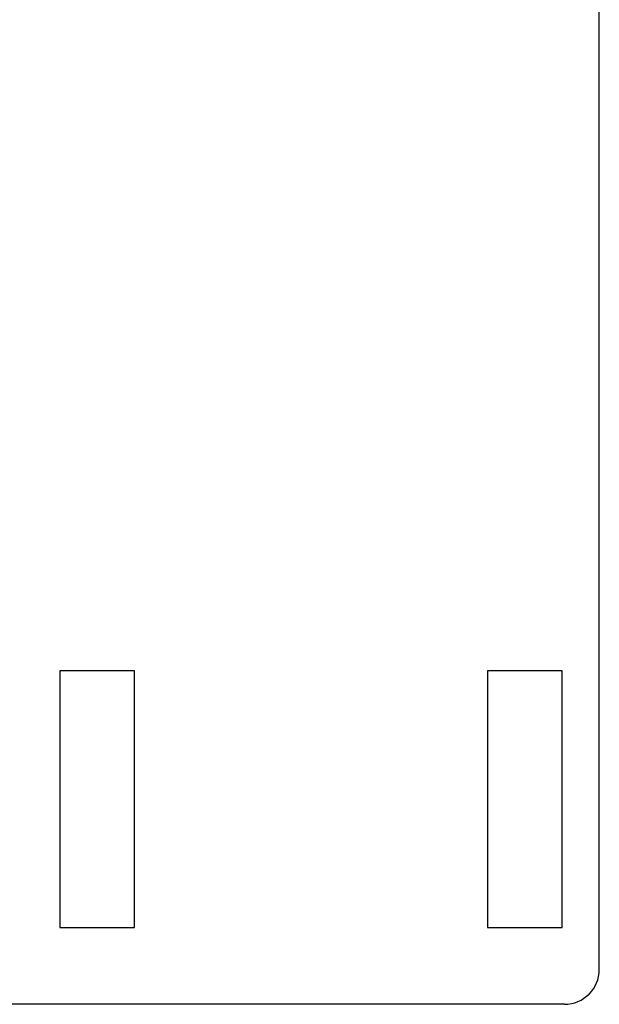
# Model space of a CAD drawing. Extents: x 0 to 841, y 0 to 594.
# Tile 6 of 65: x 145 to 170, y 278 to 320. Entities that reach past the tile are written whole.
import ezdxf

# ---------------------------------------------------------------- set-up
doc = ezdxf.new("R2010")
doc.units = 0
doc.header["$LTSCALE"] = 46.255
doc.layers.add('20000_FRONT_O', color=7, linetype='CONTINUOUS')

msp = doc.modelspace()

# ---------------------------------------------------------------- linework, layer by layer
at = {"layer": '20000_FRONT_O', "color": 7, "linetype": 'CONTINUOUS'}
for p, q in [((170.133, 279.768), (170.133, 566.768)), ((146.983, 292.568), (146.983, 281.568)), ((150.183, 292.568), (146.983, 292.568)), ((150.183, 281.568), (150.183, 292.568)), ((165.333, 292.568), (165.333, 281.568)), ((168.533, 292.568), (165.333, 292.568)), ((168.533, 281.568), (168.533, 292.568)), ((146.983, 281.568), (150.183, 281.568)), ((165.333, 281.568), (168.533, 281.568)), ((168.633, 278.268), (121.883, 278.268))]:
    msp.add_line(p, q, dxfattribs=at)
msp.add_arc((168.633, 279.768), 1.5, 270, 360, dxfattribs=at)

doc.saveas('drawing.dxf')
